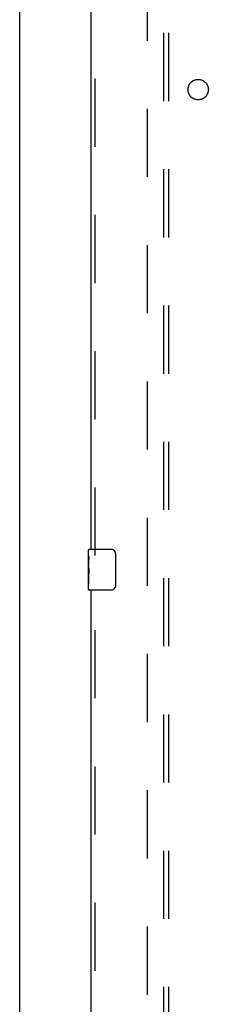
# Model space of a CAD drawing. Header units: inches. Extents: x 0 to 303, y 0 to 196.
# Tile 4 of 25: x 64.47 to 69.1, y 78.39 to 102.48. Entities that reach past the tile are written whole.
import ezdxf

# ---------------------------------------------------------------- set-up
doc = ezdxf.new("R2010")
doc.units = ezdxf.units.IN
doc.header["$LTSCALE"] = 16.67597
doc.header["$MEASUREMENT"] = 0
doc.linetypes.add('HIDDEN', pattern=[0.2, 0.1, -0.1])
doc.layers.get('0').update_dxf_attribs({"linetype": 'CONTINUOUS'})
for name, color, linetype in [('DEFAULT_2', 8, 'HIDDEN'), ('SLAVE_DOOR_ASSEMBLY', 7, 'CONTINUOUS'), ('SUBPANEL', 7, 'CONTINUOUS')]:
    doc.layers.add(name, color=color, linetype=linetype)

msp = doc.modelspace()

# ---------------------------------------------------------------- linework, layer by layer
at = {"color": 3, "linetype": 'Continuous'}
msp.add_line((64.474, 57.878), (64.474, 143.67), dxfattribs=at)
at = {"layer": 'DEFAULT_2', "color": 8, "linetype": 'HIDDEN'}
msp.add_line((67.599, 140.326), (67.599, 61.222), dxfattribs=at)
at = {"layer": 'SLAVE_DOOR_ASSEMBLY', "color": 8, "linetype": 'HIDDEN'}
for p, q in [((66.328, 89.369), (66.328, 112.179)), ((66.328, 65.869), (66.328, 88.679))]:
    msp.add_line(p, q, dxfattribs=at)
at = {"layer": 'SLAVE_DOOR_ASSEMBLY', "color": 3, "linetype": 'Continuous'}
for p, q in [((66.224, 89.524), (66.224, 112.024)), ((66.224, 66.024), (66.224, 88.524))]:
    msp.add_line(p, q, dxfattribs=at)
at = {"layer": 'SLAVE_DOOR_ASSEMBLY', "color": 7, "linetype": 'Continuous'}
for p, q in [((66.164, 89.363), (66.164, 89.509)), ((66.179, 89.524), (66.719, 89.524)), ((66.819, 89.424), (66.819, 88.624)), ((66.164, 89.105), (66.164, 89.362)), ((66.169, 89.307), (66.164, 89.307)), ((66.171, 89.139), (66.171, 89.275)), ((66.164, 89.139), (66.171, 89.139)), ((66.164, 88.539), (66.164, 89.103)), ((66.165, 89.076), (66.164, 89.076)), ((66.164, 88.944), (66.17, 88.944)), ((66.164, 88.908), (66.171, 88.908)), ((66.164, 88.846), (66.171, 88.846)), ((66.164, 88.678), (66.171, 88.678)), ((66.171, 88.678), (66.171, 88.908)), ((66.719, 88.524), (66.179, 88.524))]:
    msp.add_line(p, q, dxfattribs=at)
for points in [[(66.812, 89.46), (66.814, 89.454), (66.816, 89.448), (66.817, 89.443), (66.818, 89.436), (66.818, 89.43), (66.819, 89.424)], [(66.164, 89.363), (66.164, 89.359), (66.164, 89.355), (66.165, 89.349), (66.166, 89.336)], [(66.166, 89.336), (66.167, 89.329), (66.168, 89.321), (66.169, 89.312)], [(66.169, 89.312), (66.17, 89.303), (66.17, 89.294), (66.171, 89.285), (66.171, 89.275)], [(66.164, 89.105), (66.164, 89.097), (66.164, 89.088), (66.165, 89.078)], [(66.165, 89.078), (66.168, 89.044), (66.169, 89.032), (66.17, 89.02), (66.17, 89.007), (66.171, 88.995), (66.171, 88.982), (66.171, 88.969), (66.17, 88.956), (66.17, 88.944), (66.169, 88.931), (66.168, 88.919)], [(66.819, 88.624), (66.818, 88.618), (66.818, 88.611), (66.817, 88.605), (66.816, 88.599), (66.814, 88.593), (66.812, 88.588)]]:
    msp.add_lwpolyline(points, dxfattribs=at)
for centre, radius, start, end in [((66.179, 89.509), 0.015, 90, 180), ((66.719, 89.424), 0.1, 21.1999, 90), ((66.179, 88.539), 0.015, 180, 270), ((66.719, 88.624), 0.1, 270, 338.8001)]:
    msp.add_arc(centre, radius, start, end, dxfattribs=at)
msp.add_ellipse((66.427, 88.94), major_axis=(0.263, 0), ratio=0.432808, start_param=3.141593, end_param=3.321581, dxfattribs=at)
at = {"layer": 'SUBPANEL', "color": 8, "linetype": 'HIDDEN'}
for p, q in [((68.005, 63.805), (68.005, 137.743)), ((68.13, 63.805), (68.13, 137.743))]:
    msp.add_line(p, q, dxfattribs=at)
msp.add_circle((68.849, 100.774), 0.25, dxfattribs=at)

doc.saveas('drawing.dxf')
